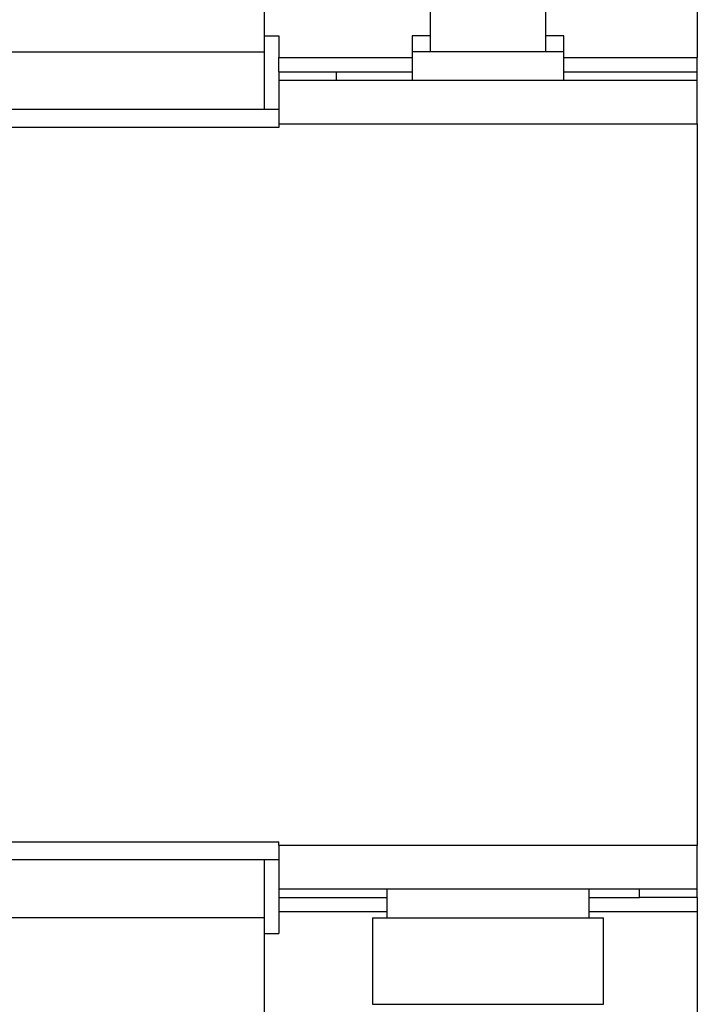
# Model space of a CAD drawing. Header units: millimetres. Extents: x 25 to 1092, y 25 to 838.
# Tile 10 of 20: x 332 to 379, y 610 to 678. Entities that reach past the tile are written whole.
import ezdxf

# ---------------------------------------------------------------- set-up
doc = ezdxf.new("R2010")
doc.units = ezdxf.units.MM
doc.header["$LTSCALE"] = 4

msp = doc.modelspace()

# ---------------------------------------------------------------- linework, layer by layer
for p, q in [((379.217, 718.197), (379.217, 675.297)), ((349.217, 699.697), (349.217, 675.697)), ((360.717, 685.697), (360.717, 675.697)), ((368.717, 675.697), (368.717, 685.697)), ((349.217, 676.797), (350.217, 676.797)), ((350.217, 676.797), (350.217, 675.297)), ((359.467, 676.797), (359.467, 675.697)), ((360.717, 676.797), (359.467, 676.797)), ((369.967, 676.797), (368.717, 676.797)), ((369.967, 675.697), (369.967, 676.797)), ((312.217, 675.697), (349.217, 675.697)), ((349.217, 675.697), (349.217, 671.697)), ((359.467, 675.697), (359.467, 673.697)), ((369.967, 675.697), (359.467, 675.697)), ((369.967, 673.697), (369.967, 675.697)), ((350.217, 674.297), (350.217, 675.297)), ((350.217, 675.297), (359.467, 675.297)), ((369.967, 675.297), (379.217, 675.297)), ((379.217, 674.297), (379.217, 675.297)), ((350.217, 674.297), (350.217, 673.697)), ((350.217, 674.297), (354.217, 674.297)), ((354.217, 673.697), (354.217, 674.297)), ((354.217, 674.297), (359.467, 674.297)), ((369.967, 674.297), (379.217, 674.297)), ((379.217, 673.697), (379.217, 674.297)), ((379.217, 673.697), (350.217, 673.697)), ((350.217, 673.697), (350.217, 670.697)), ((379.217, 670.697), (379.217, 673.697)), ((350.217, 671.697), (330.317, 671.697)), ((350.217, 670.697), (350.217, 670.447)), ((350.217, 670.697), (379.217, 670.697)), ((379.217, 670.697), (379.217, 620.697)), ((350.217, 670.447), (330.317, 670.447)), ((330.317, 620.947), (350.217, 620.947)), ((350.217, 620.697), (350.217, 620.947)), ((379.217, 620.697), (350.217, 620.697)), ((350.217, 620.697), (350.217, 617.697)), ((379.217, 617.697), (379.217, 620.697)), ((350.217, 619.697), (330.317, 619.697)), ((349.217, 619.697), (349.217, 615.697)), ((350.217, 617.697), (379.217, 617.697)), ((350.217, 617.697), (350.217, 617.097)), ((357.717, 617.697), (357.717, 615.697)), ((371.717, 615.697), (371.717, 617.697)), ((375.217, 617.097), (375.217, 617.697)), ((379.217, 617.097), (379.217, 617.697)), ((350.217, 617.097), (357.717, 617.097)), ((350.217, 617.097), (350.217, 616.097)), ((371.717, 617.097), (375.217, 617.097)), ((379.217, 617.097), (375.217, 617.097)), ((379.217, 617.097), (379.217, 616.097)), ((350.217, 616.097), (350.217, 614.597)), ((357.717, 616.097), (350.217, 616.097)), ((379.217, 616.097), (371.717, 616.097)), ((379.217, 616.097), (379.217, 573.197)), ((349.217, 615.697), (312.217, 615.697)), ((349.217, 615.697), (349.217, 591.697)), ((356.717, 615.697), (356.717, 609.697)), ((356.717, 615.697), (372.717, 615.697)), ((372.717, 609.697), (372.717, 615.697)), ((349.217, 614.597), (350.217, 614.597)), ((356.717, 609.697), (372.717, 609.697))]:
    msp.add_line(p, q)

doc.saveas('drawing.dxf')
